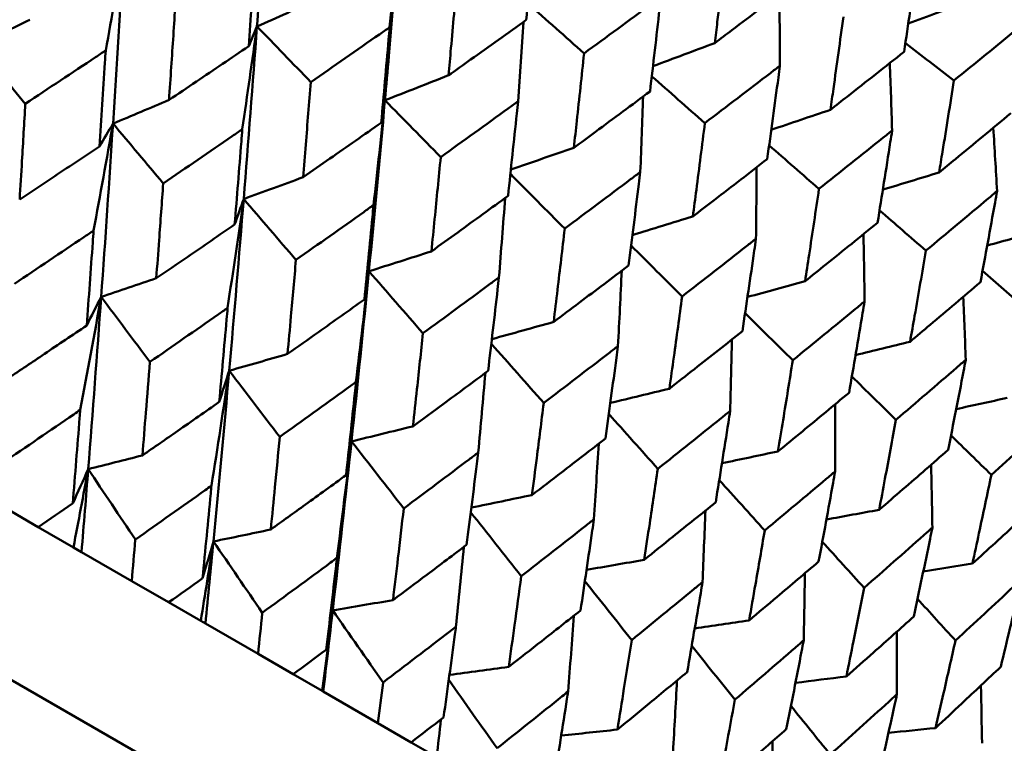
# Model space of a CAD drawing. Header units: millimetres. Extents: x 626 to 2725, y 57 to 2097.
# Tile 121 of 133: x 981.09 to 987.84, y 258.69 to 263.65. Entities that reach past the tile are written whole.
import ezdxf

# ---------------------------------------------------------------- set-up
doc = ezdxf.new("R2010")
doc.units = ezdxf.units.MM
doc.header["$LTSCALE"] = 10
doc.layers.add('Widoczne (ISO)', color=7, linetype='Continuous', lineweight=50)

msp = doc.modelspace()

# ---------------------------------------------------------------- linework, layer by layer
at = {"layer": 'Widoczne (ISO)'}
for p, q in [((986.8942, 255.7383), (955.7173, 273.7383)), ((980.9543, 260.3224), (981.218, 260.1702)), ((981.4602, 260.0303), (981.218, 260.1702)), ((981.5156, 259.9983), (981.4602, 260.0303)), ((981.8597, 259.7997), (981.5156, 259.9983)), ((981.8597, 259.7997), (982.1124, 259.6538)), ((982.3332, 259.5263), (982.1124, 259.6538)), ((982.3649, 259.508), (982.3332, 259.5263)), ((982.7255, 259.2998), (982.3649, 259.508)), ((982.7255, 259.2998), (982.9661, 259.1609)), ((983.1646, 259.0463), (982.9661, 259.1609)), ((983.1726, 259.0417), (983.1646, 259.0463)), ((983.5481, 258.8249), (983.1726, 259.0417)), ((983.5481, 258.8249), (983.7758, 258.6934)), ((983.9512, 258.5922), (983.7758, 258.6934))]:
    msp.add_line(p, q, dxfattribs=at)
msp.add_circle((990.3219, 297.6753), 50, dxfattribs=at)
for points, knots in [([(982.8006, 264.7932), (982.7813, 264.4983), (982.7612, 264.2039), (982.7331, 263.808), (982.7258, 263.7061), (982.7184, 263.6041)], [0.3692784, 0.3692784, 0.3692784, 0.3692784, 0.4608442, 0.4608442, 0.492629, 0.492629, 0.492629, 0.492629]), ([(983.6965, 264.276), (983.6728, 263.9836), (983.6482, 263.6918), (983.6139, 263.2995), (983.605, 263.1984), (983.596, 263.0975)], [0.3692784, 0.3692784, 0.3692784, 0.3692784, 0.4608442, 0.4608442, 0.492629, 0.492629, 0.492629, 0.492629]), ([(984.565, 263.648), (984.5839, 263.8381), (984.6023, 264.0284), (984.623, 264.2466), (984.6256, 264.2743), (984.6282, 264.3021)], [0.01556037, 0.01556037, 0.01556037, 0.01556037, 0.07555527, 0.07555527, 0.08428623, 0.08428623, 0.08428623, 0.08428623]), ([(982.6615, 263.4681), (982.6758, 263.6597), (982.6898, 263.8514), (982.7055, 264.0717), (982.7075, 264.1001), (982.7095, 264.1285)], [0.02053386, 0.02053386, 0.02053386, 0.02053386, 0.08016461, 0.08016461, 0.08898694, 0.08898694, 0.08898694, 0.08898694]), ([(985.9337, 264.1359), (985.9144, 263.9691), (985.8949, 263.8025), (985.8691, 263.5874), (985.8632, 263.5386), (985.8574, 263.4899)], [0.00838421, 0.00838421, 0.00838421, 0.00838421, 0.06155515, 0.06155515, 0.07712864, 0.07712864, 0.07712864, 0.07712864]), ([(987.1557, 263.4303), (987.1835, 263.6165), (987.2108, 263.803), (987.2413, 264.0159), (987.245, 264.042), (987.2488, 264.0681)], [0.01044349, 0.01044349, 0.01044349, 0.01044349, 0.07085106, 0.07085106, 0.07930241, 0.07930241, 0.07930241, 0.07930241]), ([(984.0905, 263.922), (984.0767, 263.766), (984.0628, 263.6101), (984.0429, 263.3924), (984.0372, 263.3304), (984.0315, 263.2685)], [0.01259731, 0.01259731, 0.01259731, 0.01259731, 0.06159863, 0.06159863, 0.08110666, 0.08110666, 0.08110666, 0.08110666]), ([(985.8574, 263.4899), (985.8966, 263.5194), (985.9358, 263.5488), (986.1087, 263.679), (986.2421, 263.7799), (986.3753, 263.8809)], [0.04598621, 0.04598621, 0.04598621, 0.04598621, 0.06155279, 0.06155279, 0.11473062, 0.11473062, 0.11473062, 0.11473062]), ([(985.488, 263.8057), (985.4658, 263.7893), (985.4436, 263.773), (985.2684, 263.6439), (985.1151, 263.5315), (984.9614, 263.4192)], [0.06686277, 0.06686277, 0.06686277, 0.06686277, 0.07557848, 0.07557848, 0.13558897, 0.13558897, 0.13558897, 0.13558897]), ([(985.4134, 263.1582), (985.4356, 263.3464), (985.4574, 263.5347), (985.4818, 263.7508), (985.4849, 263.7782), (985.488, 263.8057)], [0.01556037, 0.01556037, 0.01556037, 0.01556037, 0.07555527, 0.07555527, 0.08428623, 0.08428623, 0.08428623, 0.08428623]), ([(982.1591, 263.7582), (982.1498, 263.6138), (982.1403, 263.4695), (982.1257, 263.2501), (982.1206, 263.1748), (982.1155, 263.0996)], [0.01681985, 0.01681985, 0.01681985, 0.01681985, 0.06159108, 0.06159108, 0.08495433, 0.08495433, 0.08495433, 0.08495433]), ([(984.0315, 263.2685), (984.0822, 263.3044), (984.133, 263.3403), (984.311, 263.4667), (984.4382, 263.5573), (984.565, 263.648)], [0.04208868, 0.04208868, 0.04208868, 0.04208868, 0.06158988, 0.06158988, 0.11059803, 0.11059803, 0.11059803, 0.11059803]), ([(986.7394, 263.6707), (986.717, 263.5057), (986.6942, 263.341), (986.6642, 263.1283), (986.6574, 263.0801), (986.6505, 263.032)], [0.00838421, 0.00838421, 0.00838421, 0.00838421, 0.06155515, 0.06155515, 0.07712864, 0.07712864, 0.07712864, 0.07712864]), ([(987.9936, 263.6381), (987.9734, 263.6215), (987.9532, 263.6049), (987.7884, 263.4696), (987.6432, 263.3511), (987.4977, 263.2329)], [0.06241522, 0.06241522, 0.06241522, 0.06241522, 0.0708546, 0.0708546, 0.13127416, 0.13127416, 0.13127416, 0.13127416]), ([(983.6282, 263.598), (983.6051, 263.5819), (983.5819, 263.5658), (983.402, 263.4403), (983.2449, 263.3312), (983.0875, 263.2222)], [0.07138254, 0.07138254, 0.07138254, 0.07138254, 0.08018544, 0.08018544, 0.13983561, 0.13983561, 0.13983561, 0.13983561]), ([(983.5703, 262.9435), (983.5875, 263.1333), (983.6044, 263.3234), (983.6233, 263.5417), (983.6258, 263.5699), (983.6282, 263.598)], [0.02053386, 0.02053386, 0.02053386, 0.02053386, 0.08016461, 0.08016461, 0.08898694, 0.08898694, 0.08898694, 0.08898694]), ([(981.6813, 263.4392), (981.658, 263.4236), (981.6346, 263.4081), (981.4511, 263.2861), (981.2906, 263.1798), (981.1299, 263.0736)], [0.07597559, 0.07597559, 0.07597559, 0.07597559, 0.08464777, 0.08464777, 0.14401425, 0.14401425, 0.14401425, 0.14401425]), ([(981.6381, 262.7802), (981.651, 262.9716), (981.6636, 263.1632), (981.6778, 263.383), (981.6796, 263.4111), (981.6813, 263.4392)], [0.02530969, 0.02530969, 0.02530969, 0.02530969, 0.08465152, 0.08465152, 0.09334823, 0.09334823, 0.09334823, 0.09334823]), ([(982.1155, 263.0996), (982.178, 263.1417), (982.2405, 263.1837), (982.4227, 263.3065), (982.5422, 263.3872), (982.6615, 263.4681)], [0.03825175, 0.03825175, 0.03825175, 0.03825175, 0.06160817, 0.06160817, 0.10638617, 0.10638617, 0.10638617, 0.10638617]), ([(984.9614, 263.4192), (984.945, 263.2647), (984.9284, 263.1103), (984.9048, 262.8948), (984.898, 262.8334), (984.8912, 262.7721)], [0.01259731, 0.01259731, 0.01259731, 0.01259731, 0.06159863, 0.06159863, 0.08110666, 0.08110666, 0.08110666, 0.08110666]), ([(986.6505, 263.032), (986.6888, 263.062), (986.727, 263.092), (986.8957, 263.2246), (987.0259, 263.3274), (987.1557, 263.4303)], [0.04598621, 0.04598621, 0.04598621, 0.04598621, 0.06155279, 0.06155279, 0.11473062, 0.11473062, 0.11473062, 0.11473062]), ([(986.3042, 263.3345), (986.2825, 263.3178), (986.2608, 263.3011), (986.0897, 263.1698), (985.9399, 263.0553), (985.7897, 262.941)], [0.06686277, 0.06686277, 0.06686277, 0.06686277, 0.07557848, 0.07557848, 0.13558897, 0.13558897, 0.13558897, 0.13558897]), ([(986.2173, 262.6941), (986.2431, 262.8802), (986.2685, 263.0665), (986.297, 263.2802), (986.3006, 263.3073), (986.3042, 263.3345)], [0.01556037, 0.01556037, 0.01556037, 0.01556037, 0.07555527, 0.07555527, 0.08428623, 0.08428623, 0.08428623, 0.08428623]), ([(987.4977, 263.2329), (987.4718, 263.07), (987.4455, 262.9072), (987.4111, 262.6971), (987.4033, 262.6495), (987.3954, 262.602)], [0.00838421, 0.00838421, 0.00838421, 0.00838421, 0.06155515, 0.06155515, 0.07712864, 0.07712864, 0.07712864, 0.07712864]), ([(983.0875, 263.2222), (983.0761, 263.079), (983.0645, 262.9359), (983.0466, 262.7183), (983.0404, 262.6438), (983.0342, 262.5692)], [0.01681985, 0.01681985, 0.01681985, 0.01681985, 0.06159108, 0.06159108, 0.08495433, 0.08495433, 0.08495433, 0.08495433]), ([(984.8912, 262.7721), (984.9409, 262.8086), (984.9906, 262.8452), (985.1649, 262.9738), (985.2893, 263.0659), (985.4134, 263.1582)], [0.04208868, 0.04208868, 0.04208868, 0.04208868, 0.06158988, 0.06158988, 0.11059803, 0.11059803, 0.11059803, 0.11059803]), ([(981.1299, 263.0736), (981.1224, 262.9424), (981.1148, 262.8113), (981.102, 262.5927), (981.0967, 262.5051), (981.0915, 262.4175)], [0.02104899, 0.02104899, 0.02104899, 0.02104899, 0.0615671, 0.0615671, 0.08866561, 0.08866561, 0.08866561, 0.08866561]), ([(984.5085, 263.0898), (984.4858, 263.0734), (984.4632, 263.057), (984.2868, 262.9295), (984.1328, 262.8185), (983.9784, 262.7078)], [0.07138254, 0.07138254, 0.07138254, 0.07138254, 0.08018544, 0.08018544, 0.13983561, 0.13983561, 0.13983561, 0.13983561]), ([(984.4397, 262.4415), (984.4601, 262.6295), (984.4801, 262.8177), (984.5027, 263.034), (984.5056, 263.0619), (984.5085, 263.0898)], [0.02053386, 0.02053386, 0.02053386, 0.02053386, 0.08016461, 0.08016461, 0.08898694, 0.08898694, 0.08898694, 0.08898694]), ([(987.3954, 262.602), (987.4326, 262.6325), (987.4699, 262.6631), (987.6341, 262.7983), (987.7607, 262.9031), (987.887, 263.0081)], [0.04598621, 0.04598621, 0.04598621, 0.04598621, 0.06155279, 0.06155279, 0.11473062, 0.11473062, 0.11473062, 0.11473062]), ([(982.6179, 262.8985), (982.5949, 262.8827), (982.5719, 262.8669), (982.3915, 262.7431), (982.2337, 262.6353), (982.0756, 262.5276)], [0.07597559, 0.07597559, 0.07597559, 0.07597559, 0.08464777, 0.08464777, 0.14401425, 0.14401425, 0.14401425, 0.14401425]), ([(982.5653, 262.2449), (982.581, 262.4347), (982.5963, 262.6247), (982.6135, 262.8427), (982.6157, 262.8706), (982.6179, 262.8985)], [0.02530969, 0.02530969, 0.02530969, 0.02530969, 0.08465152, 0.08465152, 0.09334823, 0.09334823, 0.09334823, 0.09334823]), ([(983.0342, 262.5692), (983.0956, 262.6119), (983.157, 262.6546), (983.3358, 262.7792), (983.4532, 262.8613), (983.5703, 262.9435)], [0.03825175, 0.03825175, 0.03825175, 0.03825175, 0.06160817, 0.06160817, 0.10638617, 0.10638617, 0.10638617, 0.10638617]), ([(985.7897, 262.941), (985.7705, 262.7881), (985.751, 262.6355), (985.7233, 262.4222), (985.7154, 262.3615), (985.7074, 262.3008)], [0.01259731, 0.01259731, 0.01259731, 0.01259731, 0.06159863, 0.06159863, 0.08110666, 0.08110666, 0.08110666, 0.08110666]), ([(987.0736, 262.8902), (987.0525, 262.8733), (987.0313, 262.8563), (986.8646, 262.7224), (986.7185, 262.6057), (986.572, 262.4893)], [0.06686277, 0.06686277, 0.06686277, 0.06686277, 0.07557848, 0.07557848, 0.13558897, 0.13558897, 0.13558897, 0.13558897]), ([(986.9736, 262.2575), (987.0032, 262.4413), (987.0324, 262.6254), (987.0653, 262.8366), (987.0694, 262.8634), (987.0736, 262.8902)], [0.01556037, 0.01556037, 0.01556037, 0.01556037, 0.07555527, 0.07555527, 0.08428623, 0.08428623, 0.08428623, 0.08428623]), ([(981.0915, 262.4175), (981.1646, 262.4658), (981.2378, 262.5142), (981.4201, 262.6351), (981.5292, 262.7076), (981.6381, 262.7802)], [0.03448054, 0.03448054, 0.03448054, 0.03448054, 0.06157222, 0.06157222, 0.10209717, 0.10209717, 0.10209717, 0.10209717]), ([(983.9784, 262.7078), (983.9647, 262.566), (983.9508, 262.4242), (983.9294, 262.2087), (983.922, 262.1348), (983.9145, 262.061)], [0.01681985, 0.01681985, 0.01681985, 0.01681985, 0.06159108, 0.06159108, 0.08495433, 0.08495433, 0.08495433, 0.08495433]), ([(985.7074, 262.3008), (985.756, 262.3381), (985.8045, 262.3753), (985.9747, 262.5062), (986.0961, 262.6001), (986.2173, 262.6941)], [0.04208868, 0.04208868, 0.04208868, 0.04208868, 0.06158988, 0.06158988, 0.11059803, 0.11059803, 0.11059803, 0.11059803]), ([(985.3469, 262.6058), (985.3247, 262.5891), (985.3026, 262.5724), (985.1301, 262.4426), (984.9795, 262.3297), (984.8284, 262.2171)], [0.07138254, 0.07138254, 0.07138254, 0.07138254, 0.08018544, 0.08018544, 0.13983561, 0.13983561, 0.13983561, 0.13983561]), ([(985.2663, 261.9643), (985.2902, 262.1503), (985.3136, 262.3365), (985.3401, 262.5506), (985.3435, 262.5782), (985.3469, 262.6058)], [0.02053386, 0.02053386, 0.02053386, 0.02053386, 0.08016461, 0.08016461, 0.08898694, 0.08898694, 0.08898694, 0.08898694]), ([(982.0756, 262.5276), (982.0664, 262.3975), (982.0569, 262.2674), (982.041, 262.0505), (982.0346, 261.9636), (982.028, 261.8768)], [0.02104899, 0.02104899, 0.02104899, 0.02104899, 0.0615671, 0.0615671, 0.08866561, 0.08866561, 0.08866561, 0.08866561]), ([(986.572, 262.4893), (986.5497, 262.3382), (986.5272, 262.1873), (986.4952, 261.9766), (986.486, 261.9166), (986.4768, 261.8566)], [0.01259731, 0.01259731, 0.01259731, 0.01259731, 0.06159863, 0.06159863, 0.08110666, 0.08110666, 0.08110666, 0.08110666]), ([(983.9145, 262.061), (983.9747, 262.1044), (984.0348, 262.1478), (984.21, 262.2745), (984.325, 262.358), (984.4397, 262.4415)], [0.03825175, 0.03825175, 0.03825175, 0.03825175, 0.06160817, 0.06160817, 0.10638617, 0.10638617, 0.10638617, 0.10638617]), ([(987.7932, 262.4748), (987.7726, 262.4575), (987.7521, 262.4402), (987.5899, 262.3036), (987.4478, 262.1847), (987.3053, 262.066)], [0.06686277, 0.06686277, 0.06686277, 0.06686277, 0.07557848, 0.07557848, 0.13558897, 0.13558897, 0.13558897, 0.13558897]), ([(987.6792, 261.8501), (987.713, 262.0315), (987.7462, 262.2133), (987.7837, 262.4218), (987.7884, 262.4483), (987.7932, 262.4748)], [0.01556037, 0.01556037, 0.01556037, 0.01556037, 0.07555527, 0.07555527, 0.08428623, 0.08428623, 0.08428623, 0.08428623]), ([(983.5179, 262.3789), (983.4953, 262.3628), (983.4728, 262.3468), (983.2957, 262.2211), (983.1409, 262.1115), (982.9857, 262.0022)], [0.07597559, 0.07597559, 0.07597559, 0.07597559, 0.08464777, 0.08464777, 0.14401425, 0.14401425, 0.14401425, 0.14401425]), ([(983.4549, 261.7313), (983.4736, 261.9193), (983.492, 262.1076), (983.5126, 262.3236), (983.5152, 262.3513), (983.5179, 262.3789)], [0.02530969, 0.02530969, 0.02530969, 0.02530969, 0.08465152, 0.08465152, 0.09334823, 0.09334823, 0.09334823, 0.09334823]), ([(982.028, 261.8768), (982.1, 261.9258), (982.1718, 261.9749), (982.351, 262.0976), (982.4582, 262.1712), (982.5653, 262.2449)], [0.03448054, 0.03448054, 0.03448054, 0.03448054, 0.06157222, 0.06157222, 0.10209717, 0.10209717, 0.10209717, 0.10209717]), ([(986.4768, 261.8566), (986.5241, 261.8946), (986.5714, 261.9325), (986.7372, 262.066), (986.8556, 262.1616), (986.9736, 262.2575)], [0.04208868, 0.04208868, 0.04208868, 0.04208868, 0.06158988, 0.06158988, 0.11059803, 0.11059803, 0.11059803, 0.11059803]), ([(981.5983, 262.2038), (981.576, 262.1888), (981.5537, 262.1737), (981.3732, 262.0518), (981.2146, 261.9452), (981.0558, 261.8387)], [0.0806421, 0.0806421, 0.0806421, 0.0806421, 0.08897282, 0.08897282, 0.14811965, 0.14811965, 0.14811965, 0.14811965]), ([(981.5509, 261.5529), (981.5651, 261.7428), (981.579, 261.9328), (981.5945, 262.15), (981.5964, 262.1769), (981.5983, 262.2038)], [0.02983351, 0.02983351, 0.02983351, 0.02983351, 0.0889495, 0.0889495, 0.09731113, 0.09731113, 0.09731113, 0.09731113]), ([(984.8284, 262.2171), (984.8122, 262.0767), (984.7958, 261.9364), (984.7704, 261.7231), (984.7617, 261.65), (984.7529, 261.5769)], [0.01681985, 0.01681985, 0.01681985, 0.01681985, 0.06159108, 0.06159108, 0.08495433, 0.08495433, 0.08495433, 0.08495433]), ([(986.1401, 262.1478), (986.1184, 262.1308), (986.0968, 262.1138), (985.9286, 261.9816), (985.7815, 261.8667), (985.634, 261.752)], [0.07138254, 0.07138254, 0.07138254, 0.07138254, 0.08018544, 0.08018544, 0.13983561, 0.13983561, 0.13983561, 0.13983561]), ([(986.0468, 261.5137), (986.0744, 261.6975), (986.1016, 261.8816), (986.1322, 262.0932), (986.1361, 262.1205), (986.1401, 262.1478)], [0.02053386, 0.02053386, 0.02053386, 0.02053386, 0.08016461, 0.08016461, 0.08898694, 0.08898694, 0.08898694, 0.08898694]), ([(987.3053, 262.066), (987.2798, 261.9167), (987.2539, 261.7677), (987.2174, 261.5596), (987.2069, 261.5004), (987.1964, 261.4412)], [0.01259731, 0.01259731, 0.01259731, 0.01259731, 0.06159863, 0.06159863, 0.08110666, 0.08110666, 0.08110666, 0.08110666]), ([(982.9857, 262.0022), (982.9744, 261.8732), (982.963, 261.7443), (982.9437, 261.5294), (982.9359, 261.4433), (982.928, 261.3572)], [0.02104899, 0.02104899, 0.02104899, 0.02104899, 0.0615671, 0.0615671, 0.08866561, 0.08866561, 0.08866561, 0.08866561]), ([(984.7529, 261.5769), (984.8117, 261.6211), (984.8705, 261.6653), (985.0418, 261.7943), (985.1542, 261.8792), (985.2663, 261.9643)], [0.03825175, 0.03825175, 0.03825175, 0.03825175, 0.06160817, 0.06160817, 0.10638617, 0.10638617, 0.10638617, 0.10638617]), ([(984.3776, 261.8825), (984.3556, 261.8662), (984.3335, 261.8499), (984.1601, 261.722), (984.0085, 261.6106), (983.8565, 261.4994)], [0.07597559, 0.07597559, 0.07597559, 0.07597559, 0.08464777, 0.08464777, 0.14401425, 0.14401425, 0.14401425, 0.14401425]), ([(984.3034, 261.2415), (984.3254, 261.4276), (984.3471, 261.6139), (984.3714, 261.8278), (984.3745, 261.8551), (984.3776, 261.8825)], [0.02530969, 0.02530969, 0.02530969, 0.02530969, 0.08465152, 0.08465152, 0.09334823, 0.09334823, 0.09334823, 0.09334823]), ([(987.1964, 261.4412), (987.2424, 261.4799), (987.2883, 261.5186), (987.4495, 261.6547), (987.5645, 261.7523), (987.6792, 261.8501)], [0.04208868, 0.04208868, 0.04208868, 0.04208868, 0.06158988, 0.06158988, 0.11059803, 0.11059803, 0.11059803, 0.11059803]), ([(985.634, 261.752), (985.6151, 261.6131), (985.596, 261.4744), (985.5665, 261.2635), (985.5563, 261.1912), (985.5461, 261.119)], [0.01681985, 0.01681985, 0.01681985, 0.01681985, 0.06159108, 0.06159108, 0.08495433, 0.08495433, 0.08495433, 0.08495433]), ([(982.928, 261.3572), (982.9986, 261.407), (983.069, 261.4569), (983.2448, 261.5816), (983.3499, 261.6564), (983.4549, 261.7313)], [0.03448054, 0.03448054, 0.03448054, 0.03448054, 0.06157222, 0.06157222, 0.10209717, 0.10209717, 0.10209717, 0.10209717]), ([(986.8849, 261.7178), (986.8639, 261.7004), (986.8428, 261.6831), (986.679, 261.5483), (986.5358, 261.4312), (986.3922, 261.3143)], [0.07138254, 0.07138254, 0.07138254, 0.07138254, 0.08018544, 0.08018544, 0.13983561, 0.13983561, 0.13983561, 0.13983561]), ([(986.7782, 261.0914), (986.8097, 261.273), (986.8408, 261.4548), (986.8759, 261.6639), (986.8804, 261.6908), (986.8849, 261.7178)], [0.02053386, 0.02053386, 0.02053386, 0.02053386, 0.08016461, 0.08016461, 0.08898694, 0.08898694, 0.08898694, 0.08898694]), ([(982.517, 261.6734), (982.4951, 261.6581), (982.4732, 261.6428), (982.2959, 261.5191), (982.1402, 261.4109), (981.9841, 261.3028)], [0.0806421, 0.0806421, 0.0806421, 0.0806421, 0.08897282, 0.08897282, 0.14811965, 0.14811965, 0.14811965, 0.14811965]), ([(982.4598, 261.0281), (982.4769, 261.2163), (982.4936, 261.4047), (982.5124, 261.62), (982.5147, 261.6467), (982.517, 261.6734)], [0.02983351, 0.02983351, 0.02983351, 0.02983351, 0.0889495, 0.0889495, 0.09731113, 0.09731113, 0.09731113, 0.09731113]), ([(981.0139, 261.1917), (981.0963, 261.2468), (981.1785, 261.302), (981.3575, 261.4223), (981.4543, 261.4876), (981.5509, 261.5529)], [0.03078053, 0.03078053, 0.03078053, 0.03078053, 0.06149921, 0.06149921, 0.09773041, 0.09773041, 0.09773041, 0.09773041]), ([(983.8565, 261.4994), (983.8431, 261.3717), (983.8294, 261.2441), (983.8064, 261.0312), (983.7971, 260.946), (983.7878, 260.8608)], [0.02104899, 0.02104899, 0.02104899, 0.02104899, 0.0615671, 0.0615671, 0.08866561, 0.08866561, 0.08866561, 0.08866561]), ([(985.5461, 261.119), (985.6035, 261.164), (985.6608, 261.209), (985.8279, 261.3404), (985.9375, 261.427), (986.0468, 261.5137)], [0.03825175, 0.03825175, 0.03825175, 0.03825175, 0.06160817, 0.06160817, 0.10638617, 0.10638617, 0.10638617, 0.10638617]), ([(985.1938, 261.4113), (985.1723, 261.3947), (985.1507, 261.3781), (984.9814, 261.2478), (984.8332, 261.1345), (984.6846, 261.0213)], [0.07597559, 0.07597559, 0.07597559, 0.07597559, 0.08464777, 0.08464777, 0.14401425, 0.14401425, 0.14401425, 0.14401425]), ([(985.1074, 260.7772), (985.133, 260.9613), (985.1582, 261.1456), (985.1866, 261.3572), (985.1902, 261.3842), (985.1938, 261.4113)], [0.02530969, 0.02530969, 0.02530969, 0.02530969, 0.08465152, 0.08465152, 0.09334823, 0.09334823, 0.09334823, 0.09334823]), ([(981.9841, 261.3028), (981.975, 261.187), (981.9658, 261.0712), (981.9486, 260.8574), (981.9407, 260.7593), (981.9326, 260.6613)], [0.02528165, 0.02528165, 0.02528165, 0.02528165, 0.06150593, 0.06150593, 0.09223152, 0.09223152, 0.09223152, 0.09223152]), ([(986.3922, 261.3143), (986.3704, 261.1771), (986.3483, 261.04), (986.3144, 260.8317), (986.3027, 260.7603), (986.2909, 260.6889)], [0.01681985, 0.01681985, 0.01681985, 0.01681985, 0.06159108, 0.06159108, 0.08495433, 0.08495433, 0.08495433, 0.08495433]), ([(987.5785, 261.3173), (987.5581, 261.2996), (987.5376, 261.282), (987.3785, 261.1445), (987.2394, 261.025), (987.0998, 260.9057)], [0.07138254, 0.07138254, 0.07138254, 0.07138254, 0.08018544, 0.08018544, 0.13983561, 0.13983561, 0.13983561, 0.13983561]), ([(987.4575, 260.6992), (987.4932, 260.8783), (987.5284, 261.0578), (987.5683, 261.2641), (987.5734, 261.2907), (987.5785, 261.3173)], [0.02053386, 0.02053386, 0.02053386, 0.02053386, 0.08016461, 0.08016461, 0.08898694, 0.08898694, 0.08898694, 0.08898694]), ([(983.7878, 260.8608), (983.8568, 260.9115), (983.9258, 260.9623), (984.0978, 261.0891), (984.2007, 261.1652), (984.3034, 261.2415)], [0.03448054, 0.03448054, 0.03448054, 0.03448054, 0.06157222, 0.06157222, 0.10209717, 0.10209717, 0.10209717, 0.10209717]), ([(983.3973, 261.1651), (983.3758, 261.1496), (983.3544, 261.1341), (983.1806, 261.0083), (983.0279, 260.8983), (982.8749, 260.7885)], [0.0806421, 0.0806421, 0.0806421, 0.0806421, 0.08897282, 0.08897282, 0.14811965, 0.14811965, 0.14811965, 0.14811965]), ([(983.3294, 260.5261), (983.3496, 260.7125), (983.3695, 260.8991), (983.3918, 261.1123), (983.3945, 261.1387), (983.3973, 261.1651)], [0.02983351, 0.02983351, 0.02983351, 0.02983351, 0.0889495, 0.0889495, 0.09731113, 0.09731113, 0.09731113, 0.09731113]), ([(986.2909, 260.6889), (986.3468, 260.7348), (986.4026, 260.7807), (986.5652, 260.9147), (986.6718, 261.003), (986.7782, 261.0914)], [0.03825175, 0.03825175, 0.03825175, 0.03825175, 0.06160817, 0.06160817, 0.10638617, 0.10638617, 0.10638617, 0.10638617]), ([(981.9326, 260.6613), (982.0135, 260.7172), (982.0942, 260.7733), (982.27, 260.8955), (982.365, 260.9618), (982.4598, 261.0281)], [0.03078053, 0.03078053, 0.03078053, 0.03078053, 0.06149921, 0.06149921, 0.09773041, 0.09773041, 0.09773041, 0.09773041]), ([(984.6846, 261.0213), (984.6688, 260.8949), (984.6528, 260.7687), (984.6258, 260.5582), (984.6149, 260.4738), (984.604, 260.3896)], [0.02104899, 0.02104899, 0.02104899, 0.02104899, 0.0615671, 0.0615671, 0.08866561, 0.08866561, 0.08866561, 0.08866561]), ([(981.5067, 260.9738), (981.4919, 260.9636), (981.477, 260.9534), (981.3, 260.832), (981.1374, 260.721), (980.9745, 260.6101)], [0.0853813, 0.0853813, 0.0853813, 0.0853813, 0.09097809, 0.09097809, 0.15214536, 0.15214536, 0.15214536, 0.15214536]), ([(981.4554, 260.3325), (981.4714, 260.528), (981.4871, 260.7237), (981.5039, 260.9377), (981.5053, 260.9557), (981.5067, 260.9738)], [0.0297954, 0.0297954, 0.0297954, 0.0297954, 0.09092493, 0.09092493, 0.09655955, 0.09655955, 0.09655955, 0.09655955]), ([(985.9632, 260.9671), (985.9422, 260.9501), (985.9212, 260.9332), (985.7562, 260.8005), (985.6117, 260.685), (985.4668, 260.5697)], [0.07597559, 0.07597559, 0.07597559, 0.07597559, 0.08464777, 0.08464777, 0.14401425, 0.14401425, 0.14401425, 0.14401425]), ([(985.8638, 260.3405), (985.8932, 260.5224), (985.9222, 260.7045), (985.9549, 260.9136), (985.9591, 260.9403), (985.9632, 260.9671)], [0.02530969, 0.02530969, 0.02530969, 0.02530969, 0.08465152, 0.08465152, 0.09334823, 0.09334823, 0.09334823, 0.09334823]), ([(988.2181, 260.9481), (988.1983, 260.93), (988.1785, 260.912), (988.0243, 260.7717), (987.8894, 260.6497), (987.7541, 260.528)], [0.07138254, 0.07138254, 0.07138254, 0.07138254, 0.08018544, 0.08018544, 0.13983561, 0.13983561, 0.13983561, 0.13983561]), ([(987.0998, 260.9057), (987.0749, 260.7703), (987.0498, 260.635), (987.0112, 260.4294), (986.9979, 260.3589), (986.9845, 260.2885)], [0.01681985, 0.01681985, 0.01681985, 0.01681985, 0.06159108, 0.06159108, 0.08495433, 0.08495433, 0.08495433, 0.08495433]), ([(982.8749, 260.7885), (982.8639, 260.6737), (982.8528, 260.5591), (982.8322, 260.3473), (982.8226, 260.2501), (982.8129, 260.153)], [0.02528165, 0.02528165, 0.02528165, 0.02528165, 0.06150593, 0.06150593, 0.09223152, 0.09223152, 0.09223152, 0.09223152]), ([(984.604, 260.3896), (984.6714, 260.4412), (984.7388, 260.4929), (984.9067, 260.622), (985.0072, 260.6996), (985.1074, 260.7772)], [0.03448054, 0.03448054, 0.03448054, 0.03448054, 0.06157222, 0.06157222, 0.10209717, 0.10209717, 0.10209717, 0.10209717]), ([(984.2357, 260.6811), (984.2147, 260.6653), (984.1937, 260.6495), (984.0238, 260.5215), (983.8744, 260.4096), (983.7247, 260.2979)], [0.0806421, 0.0806421, 0.0806421, 0.0806421, 0.08897282, 0.08897282, 0.14811965, 0.14811965, 0.14811965, 0.14811965]), ([(984.1561, 260.0488), (984.1798, 260.2331), (984.2031, 260.4178), (984.2292, 260.6288), (984.2325, 260.6549), (984.2357, 260.6811)], [0.02983351, 0.02983351, 0.02983351, 0.02983351, 0.0889495, 0.0889495, 0.09731113, 0.09731113, 0.09731113, 0.09731113]), ([(986.9845, 260.2885), (987.0388, 260.3353), (987.093, 260.3821), (987.2509, 260.5189), (987.3543, 260.6089), (987.4575, 260.6992)], [0.03825175, 0.03825175, 0.03825175, 0.03825175, 0.06160817, 0.06160817, 0.10638617, 0.10638617, 0.10638617, 0.10638617]), ([(985.4668, 260.5697), (985.4485, 260.4448), (985.4299, 260.32), (985.3987, 260.112), (985.3861, 260.0286), (985.3734, 259.9454)], [0.02104899, 0.02104899, 0.02104899, 0.02104899, 0.0615671, 0.0615671, 0.08866561, 0.08866561, 0.08866561, 0.08866561]), ([(986.6828, 260.5516), (986.6624, 260.5343), (986.6419, 260.5171), (986.4814, 260.3818), (986.3409, 260.264), (986.2, 260.1465)], [0.07597559, 0.07597559, 0.07597559, 0.07597559, 0.08464777, 0.08464777, 0.14401425, 0.14401425, 0.14401425, 0.14401425]), ([(986.5696, 259.933), (986.6031, 260.1125), (986.6361, 260.2923), (986.6733, 260.4988), (986.6781, 260.5252), (986.6828, 260.5516)], [0.02530969, 0.02530969, 0.02530969, 0.02530969, 0.08465152, 0.08465152, 0.09334823, 0.09334823, 0.09334823, 0.09334823]), ([(982.8129, 260.153), (982.8922, 260.2099), (982.9713, 260.2669), (983.1435, 260.3912), (983.2365, 260.4586), (983.3294, 260.5261)], [0.03078053, 0.03078053, 0.03078053, 0.03078053, 0.06149921, 0.06149921, 0.09773041, 0.09773041, 0.09773041, 0.09773041]), ([(987.7541, 260.528), (987.726, 260.3944), (987.6977, 260.261), (987.6542, 260.0582), (987.6392, 259.9887), (987.6241, 259.9193)], [0.01681985, 0.01681985, 0.01681985, 0.01681985, 0.06159108, 0.06159108, 0.08495433, 0.08495433, 0.08495433, 0.08495433]), ([(982.4067, 260.4542), (982.3921, 260.4439), (982.3775, 260.4335), (982.2038, 260.3102), (982.0443, 260.1974), (981.8844, 260.0848)], [0.0853813, 0.0853813, 0.0853813, 0.0853813, 0.09097809, 0.09097809, 0.15214536, 0.15214536, 0.15214536, 0.15214536]), ([(982.3452, 259.8188), (982.3643, 260.0125), (982.3831, 260.2064), (982.4033, 260.4184), (982.405, 260.4363), (982.4067, 260.4542)], [0.0297954, 0.0297954, 0.0297954, 0.0297954, 0.09092493, 0.09092493, 0.09655955, 0.09655955, 0.09655955, 0.09655955]), ([(981.218, 260.1702), (981.2967, 260.2239), (981.3754, 260.2776), (981.4544, 260.3318), (981.4549, 260.3322), (981.4554, 260.3325)], [0, 0, 0, 0, 0.02969567, 0.02969567, 0.02988021, 0.02988021, 0.02988021, 0.02988021]), ([(985.3734, 259.9454), (985.4391, 259.998), (985.5048, 260.0507), (985.6684, 260.1823), (985.7662, 260.2614), (985.8638, 260.3405)], [0.03448054, 0.03448054, 0.03448054, 0.03448054, 0.06157222, 0.06157222, 0.10209717, 0.10209717, 0.10209717, 0.10209717]), ([(987.6241, 259.9193), (987.6767, 259.967), (987.7292, 260.0148), (987.8821, 260.1545), (987.9823, 260.2464), (988.0822, 260.3385)], [0.03825175, 0.03825175, 0.03825175, 0.03825175, 0.06160817, 0.06160817, 0.10638617, 0.10638617, 0.10638617, 0.10638617]), ([(983.7247, 260.2979), (983.7117, 260.1843), (983.6986, 260.0708), (983.6741, 259.8612), (983.6628, 259.765), (983.6513, 259.669)], [0.02528165, 0.02528165, 0.02528165, 0.02528165, 0.06150593, 0.06150593, 0.09223152, 0.09223152, 0.09223152, 0.09223152]), ([(985.0289, 260.2232), (985.0084, 260.207), (984.9879, 260.191), (984.8221, 260.0606), (984.6763, 259.9466), (984.5301, 259.8329)], [0.0806421, 0.0806421, 0.0806421, 0.0806421, 0.08897282, 0.08897282, 0.14811965, 0.14811965, 0.14811965, 0.14811965]), ([(984.9369, 259.598), (984.9642, 259.7803), (984.9911, 259.9628), (985.0214, 260.1714), (985.0251, 260.1973), (985.0289, 260.2232)], [0.02983351, 0.02983351, 0.02983351, 0.02983351, 0.0889495, 0.0889495, 0.09731113, 0.09731113, 0.09731113, 0.09731113]), ([(986.2, 260.1465), (986.1789, 260.0231), (986.1577, 259.8998), (986.1219, 259.6944), (986.1075, 259.6121), (986.0929, 259.5299)], [0.02104899, 0.02104899, 0.02104899, 0.02104899, 0.0615671, 0.0615671, 0.08866561, 0.08866561, 0.08866561, 0.08866561]), ([(987.3497, 260.1666), (987.3299, 260.149), (987.31, 260.1313), (987.1544, 259.9933), (987.018, 259.8731), (986.8812, 259.7532)], [0.07597559, 0.07597559, 0.07597559, 0.07597559, 0.08464777, 0.08464777, 0.14401425, 0.14401425, 0.14401425, 0.14401425]), ([(987.222, 259.5564), (987.2597, 259.7334), (987.2969, 259.9108), (987.339, 260.1145), (987.3444, 260.1405), (987.3497, 260.1666)], [0.02530969, 0.02530969, 0.02530969, 0.02530969, 0.08465152, 0.08465152, 0.09334823, 0.09334823, 0.09334823, 0.09334823]), ([(981.8844, 260.0848), (981.8843, 260.0842), (981.8843, 260.0837), (981.8761, 259.9885), (981.868, 259.8941), (981.8597, 259.7997)], [0.02951568, 0.02951568, 0.02951568, 0.02951568, 0.02969929, 0.02969929, 0.05939589, 0.05939589, 0.05939589, 0.05939589]), ([(983.6513, 259.669), (983.7288, 259.7269), (983.8061, 259.7849), (983.9745, 259.9115), (984.0654, 259.9801), (984.1561, 260.0488)], [0.03078053, 0.03078053, 0.03078053, 0.03078053, 0.06149921, 0.06149921, 0.09773041, 0.09773041, 0.09773041, 0.09773041]), ([(983.2664, 259.9578), (983.2522, 259.9473), (983.2379, 259.9368), (983.0679, 259.8113), (982.9116, 259.6966), (982.755, 259.5822)], [0.0853813, 0.0853813, 0.0853813, 0.0853813, 0.09097809, 0.09097809, 0.15214536, 0.15214536, 0.15214536, 0.15214536]), ([(983.1938, 259.3288), (983.2164, 259.5205), (983.2386, 259.7125), (983.2624, 259.9224), (983.2644, 259.9401), (983.2664, 259.9578)], [0.0297954, 0.0297954, 0.0297954, 0.0297954, 0.09092493, 0.09092493, 0.09655955, 0.09655955, 0.09655955, 0.09655955]), ([(986.0929, 259.5299), (986.1569, 259.5836), (986.2207, 259.6373), (986.3797, 259.7716), (986.4748, 259.8523), (986.5696, 259.933)], [0.03448054, 0.03448054, 0.03448054, 0.03448054, 0.06157222, 0.06157222, 0.10209717, 0.10209717, 0.10209717, 0.10209717]), ([(982.1124, 259.6538), (982.1896, 259.7084), (982.2667, 259.763), (982.3442, 259.8181), (982.3447, 259.8184), (982.3452, 259.8188)], [0, 0, 0, 0, 0.02969567, 0.02969567, 0.02988021, 0.02988021, 0.02988021, 0.02988021]), ([(984.5301, 259.8329), (984.5149, 259.7205), (984.4996, 259.6083), (984.4711, 259.401), (984.4578, 259.306), (984.4445, 259.211)], [0.02528165, 0.02528165, 0.02528165, 0.02528165, 0.06150593, 0.06150593, 0.09223152, 0.09223152, 0.09223152, 0.09223152]), ([(985.7737, 259.7931), (985.7538, 259.7767), (985.7339, 259.7603), (985.5724, 259.6274), (985.4305, 259.5112), (985.288, 259.3953)], [0.0806421, 0.0806421, 0.0806421, 0.0806421, 0.08897282, 0.08897282, 0.14811965, 0.14811965, 0.14811965, 0.14811965]), ([(985.6684, 259.1756), (985.6997, 259.3556), (985.7305, 259.5359), (985.7652, 259.742), (985.7694, 259.7676), (985.7737, 259.7931)], [0.02983351, 0.02983351, 0.02983351, 0.02983351, 0.0889495, 0.0889495, 0.09731113, 0.09731113, 0.09731113, 0.09731113]), ([(987.9613, 259.8135), (987.9421, 259.7955), (987.9229, 259.7775), (987.7722, 259.6365), (987.6403, 259.5138), (987.5077, 259.3914)], [0.07597559, 0.07597559, 0.07597559, 0.07597559, 0.08464777, 0.08464777, 0.14401425, 0.14401425, 0.14401425, 0.14401425]), ([(987.8185, 259.212), (987.8606, 259.3865), (987.9022, 259.5613), (987.9493, 259.7621), (987.9553, 259.7878), (987.9613, 259.8135)], [0.02530969, 0.02530969, 0.02530969, 0.02530969, 0.08465152, 0.08465152, 0.09334823, 0.09334823, 0.09334823, 0.09334823]), ([(986.8812, 259.7532), (986.8573, 259.6314), (986.8332, 259.5098), (986.7926, 259.3072), (986.7763, 259.226), (986.7598, 259.1449)], [0.02104899, 0.02104899, 0.02104899, 0.02104899, 0.0615671, 0.0615671, 0.08866561, 0.08866561, 0.08866561, 0.08866561]), ([(984.4445, 259.211), (984.5201, 259.27), (984.5955, 259.3291), (984.7597, 259.4581), (984.8484, 259.528), (984.9369, 259.598)], [0.03078053, 0.03078053, 0.03078053, 0.03078053, 0.06149921, 0.06149921, 0.09773041, 0.09773041, 0.09773041, 0.09773041]), ([(982.755, 259.5822), (982.7549, 259.5816), (982.7549, 259.581), (982.7451, 259.4868), (982.7353, 259.3933), (982.7255, 259.2998)], [0.02951568, 0.02951568, 0.02951568, 0.02951568, 0.02969929, 0.02969929, 0.05939589, 0.05939589, 0.05939589, 0.05939589]), ([(986.7598, 259.1449), (986.8218, 259.1997), (986.8837, 259.2545), (987.0379, 259.3916), (987.1301, 259.4739), (987.222, 259.5564)], [0.03448054, 0.03448054, 0.03448054, 0.03448054, 0.06157222, 0.06157222, 0.10209717, 0.10209717, 0.10209717, 0.10209717]), ([(984.0826, 259.4866), (984.0687, 259.4759), (984.0548, 259.4652), (983.8887, 259.3374), (983.736, 259.2207), (983.5829, 259.1042)], [0.0853813, 0.0853813, 0.0853813, 0.0853813, 0.09097809, 0.09097809, 0.15214536, 0.15214536, 0.15214536, 0.15214536]), ([(983.9981, 258.8645), (984.0244, 259.054), (984.0502, 259.2439), (984.0779, 259.4515), (984.0803, 259.4691), (984.0826, 259.4866)], [0.0297954, 0.0297954, 0.0297954, 0.0297954, 0.09092493, 0.09092493, 0.09655955, 0.09655955, 0.09655955, 0.09655955]), ([(985.288, 259.3953), (985.2705, 259.2843), (985.2529, 259.1734), (985.2199, 258.9687), (985.2047, 258.8748), (985.1894, 258.781)], [0.02528165, 0.02528165, 0.02528165, 0.02528165, 0.06150593, 0.06150593, 0.09223152, 0.09223152, 0.09223152, 0.09223152]), ([(986.4673, 259.3927), (986.448, 259.3759), (986.4286, 259.3592), (986.2718, 259.2236), (986.1339, 259.1051), (985.9954, 258.9868)], [0.0806421, 0.0806421, 0.0806421, 0.0806421, 0.08897282, 0.08897282, 0.14811965, 0.14811965, 0.14811965, 0.14811965]), ([(986.348, 258.7833), (986.3834, 258.9609), (986.4183, 259.1388), (986.4576, 259.3422), (986.4624, 259.3675), (986.4673, 259.3927)], [0.02983351, 0.02983351, 0.02983351, 0.02983351, 0.0889495, 0.0889495, 0.09731113, 0.09731113, 0.09731113, 0.09731113]), ([(987.5077, 259.3914), (987.4809, 259.2714), (987.4538, 259.1515), (987.4083, 258.9517), (987.3899, 258.8717), (987.3714, 258.7918)], [0.02104899, 0.02104899, 0.02104899, 0.02104899, 0.0615671, 0.0615671, 0.08866561, 0.08866561, 0.08866561, 0.08866561]), ([(982.9661, 259.1609), (983.0417, 259.2164), (983.1171, 259.2721), (983.1929, 259.3281), (983.1934, 259.3285), (983.1938, 259.3288)], [0, 0, 0, 0, 0.02969567, 0.02969567, 0.02988021, 0.02988021, 0.02988021, 0.02988021]), ([(987.3714, 258.7918), (987.4314, 258.8477), (987.4913, 258.9037), (987.6404, 259.0437), (987.7296, 259.1278), (987.8185, 259.212)], [0.03448054, 0.03448054, 0.03448054, 0.03448054, 0.06157222, 0.06157222, 0.10209717, 0.10209717, 0.10209717, 0.10209717]), ([(985.1894, 258.781), (985.2629, 258.8412), (985.3363, 258.9014), (985.4961, 259.0329), (985.5824, 259.1042), (985.6684, 259.1756)], [0.03078053, 0.03078053, 0.03078053, 0.03078053, 0.06149921, 0.06149921, 0.09773041, 0.09773041, 0.09773041, 0.09773041]), ([(983.5829, 259.1042), (983.5828, 259.1036), (983.5828, 259.103), (983.5713, 259.0099), (983.5597, 258.9173), (983.5481, 258.8249)], [0.02951568, 0.02951568, 0.02951568, 0.02951568, 0.02969929, 0.02969929, 0.05939589, 0.05939589, 0.05939589, 0.05939589]), ([(984.852, 259.0424), (984.8385, 259.0315), (984.8249, 259.0205), (984.663, 258.8904), (984.5141, 258.7714), (984.3648, 258.6527)], [0.0853813, 0.0853813, 0.0853813, 0.0853813, 0.09097809, 0.09097809, 0.15214536, 0.15214536, 0.15214536, 0.15214536]), ([(984.7547, 258.4276), (984.7849, 258.6149), (984.8147, 258.8025), (984.8466, 259.0077), (984.8493, 259.0251), (984.852, 259.0424)], [0.0297954, 0.0297954, 0.0297954, 0.0297954, 0.09092493, 0.09092493, 0.09655955, 0.09655955, 0.09655955, 0.09655955]), ([(985.9954, 258.9868), (985.9755, 258.8773), (985.9553, 258.7679), (985.9178, 258.5658), (985.9004, 258.4731), (985.8829, 258.3805)], [0.02528165, 0.02528165, 0.02528165, 0.02528165, 0.06150593, 0.06150593, 0.09223152, 0.09223152, 0.09223152, 0.09223152]), ([(987.1069, 259.0234), (987.0881, 259.0063), (987.0694, 258.9892), (986.9174, 258.8509), (986.7837, 258.7299), (986.6495, 258.6092)], [0.0806421, 0.0806421, 0.0806421, 0.0806421, 0.08897282, 0.08897282, 0.14811965, 0.14811965, 0.14811965, 0.14811965]), ([(986.9729, 258.4225), (987.0126, 258.5977), (987.0518, 258.7731), (987.096, 258.9737), (987.1014, 258.9985), (987.1069, 259.0234)], [0.02983351, 0.02983351, 0.02983351, 0.02983351, 0.0889495, 0.0889495, 0.09731113, 0.09731113, 0.09731113, 0.09731113]), ([(983.7758, 258.6934), (983.8496, 258.75), (983.9232, 258.8067), (983.9972, 258.8638), (983.9976, 258.8641), (983.9981, 258.8645)], [0, 0, 0, 0, 0.02969567, 0.02969567, 0.02988021, 0.02988021, 0.02988021, 0.02988021]), ([(985.8829, 258.3805), (985.9544, 258.442), (986.0257, 258.5034), (986.1807, 258.6377), (986.2645, 258.7104), (986.348, 258.7833)], [0.03078053, 0.03078053, 0.03078053, 0.03078053, 0.06149921, 0.06149921, 0.09773041, 0.09773041, 0.09773041, 0.09773041])]:
    msp.add_open_spline(points, degree=3, knots=knots, dxfattribs=at)
for points in [[(983.6282, 263.598), (983.6515, 263.8243), (983.6743, 264.0503), (983.6965, 264.276)], [(981.6813, 263.4392), (981.7232, 263.6703), (981.7644, 263.901), (981.805, 264.1315)], [(981.805, 264.1315), (981.7818, 263.7328), (981.7573, 263.3348), (981.7315, 262.9375)], [(983.1315, 263.788), (982.9938, 263.7266), (982.856, 263.6653), (982.7184, 263.6041)], [(986.3042, 263.3345), (986.3034, 263.4979), (986.3023, 263.6613), (986.3009, 263.8245)], [(984.5762, 263.7614), (984.7046, 263.6473), (984.833, 263.5333), (984.9614, 263.4192)], [(987.5814, 263.7699), (987.4491, 263.7214), (987.3168, 263.6731), (987.1845, 263.625)], [(981.162, 263.6502), (981.0418, 263.5914), (980.9216, 263.5328), (980.8015, 263.4744)], [(982.6179, 262.8985), (982.652, 263.134), (982.6855, 263.3692), (982.7184, 263.6041)], [(982.7184, 263.6041), (982.6895, 263.2087), (982.6592, 262.814), (982.6275, 262.4202)], [(982.7184, 263.6041), (982.6994, 263.5588), (982.6805, 263.5135), (982.6615, 263.4681)], [(982.7184, 263.6041), (982.8414, 263.4768), (982.9644, 263.3495), (983.0875, 263.2222)], [(984.5085, 263.0898), (984.5211, 263.2713), (984.5334, 263.4527), (984.5453, 263.6339)], [(980.8015, 263.4744), (980.911, 263.3408), (981.0205, 263.2073), (981.1299, 263.0736)], [(985.8574, 263.4899), (985.7161, 263.4369), (985.5749, 263.384), (985.4337, 263.3313)], [(987.1643, 263.488), (987.2754, 263.403), (987.3865, 263.3179), (987.4977, 263.2329)], [(987.0736, 262.8902), (987.0686, 263.0445), (987.0632, 263.1986), (987.0577, 263.3527)], [(984.0315, 263.2685), (983.8863, 263.2113), (983.7411, 263.1543), (983.596, 263.0975)], [(985.4255, 263.2616), (985.5469, 263.1547), (985.6683, 263.0479), (985.7897, 262.941)], [(982.1155, 263.0996), (981.9875, 263.0454), (981.8595, 262.9914), (981.7315, 262.9375)], [(983.596, 263.0975), (983.5609, 262.7056), (983.5243, 262.3146), (983.4861, 261.9245)], [(983.5179, 262.3789), (983.5446, 262.6187), (983.5706, 262.8582), (983.596, 263.0975)], [(983.596, 263.0975), (983.5874, 263.0461), (983.5789, 262.9948), (983.5703, 262.9435)], [(983.596, 263.0975), (983.7235, 262.9676), (983.851, 262.8377), (983.9784, 262.7078)], [(985.3469, 262.6058), (985.3536, 262.7783), (985.36, 262.9507), (985.366, 263.123)], [(986.6505, 263.032), (986.5154, 262.9862), (986.3802, 262.9406), (986.245, 262.8951)], [(981.5983, 262.2038), (981.6434, 262.4487), (981.6878, 262.6933), (981.7315, 262.9375)], [(981.7315, 262.9375), (981.7004, 262.8851), (981.6693, 262.8326), (981.6381, 262.7802)], [(981.7315, 262.9375), (981.7057, 262.5406), (981.6787, 262.1444), (981.6503, 261.7491)], [(981.7315, 262.9375), (981.8462, 262.8009), (981.9609, 262.6643), (982.0756, 262.5276)], [(987.7932, 262.4748), (987.7848, 262.6195), (987.7762, 262.7642), (987.7673, 262.9088)], [(984.8912, 262.7721), (984.7472, 262.7219), (984.6032, 262.6718), (984.4592, 262.6219)], [(986.2303, 262.788), (986.3442, 262.6884), (986.4581, 262.5889), (986.572, 262.4893)], [(986.1401, 262.1478), (986.1418, 262.3112), (986.1433, 262.4745), (986.1444, 262.6376)], [(983.0342, 262.5692), (982.8986, 262.5194), (982.763, 262.4697), (982.6275, 262.4202)], [(984.4559, 262.5918), (984.5801, 262.4669), (984.7042, 262.342), (984.8284, 262.2171)], [(987.3954, 262.602), (987.2669, 262.5626), (987.1384, 262.5234), (987.0099, 262.4843)], [(984.3776, 261.8825), (984.3923, 262.0643), (984.4065, 262.246), (984.4204, 262.4275)], [(982.517, 261.6734), (982.5546, 261.9226), (982.5914, 262.1715), (982.6275, 262.4202)], [(982.6275, 262.4202), (982.5958, 262.0267), (982.5627, 261.634), (982.5281, 261.2422)], [(982.6275, 262.4202), (982.6068, 262.3618), (982.5861, 262.3033), (982.5653, 262.2449)], [(982.6275, 262.4202), (982.7469, 262.2809), (982.8663, 262.1416), (982.9857, 262.0022)], [(985.7074, 262.3008), (985.5692, 262.2581), (985.4311, 262.2155), (985.2929, 262.173)], [(986.9872, 262.3424), (987.0932, 262.2503), (987.1993, 262.1581), (987.3053, 262.066)], [(986.8849, 261.7178), (986.8826, 261.8717), (986.8801, 262.0256), (986.8773, 262.1794)], [(988.089, 262.2015), (987.9678, 262.1678), (987.8467, 262.1343), (987.7255, 262.1008)], [(985.2837, 262.1007), (985.4005, 261.9845), (985.5173, 261.8682), (985.634, 261.752)], [(983.9145, 262.061), (983.7717, 262.0153), (983.6288, 261.9698), (983.4861, 261.9245)], [(983.4861, 261.9245), (983.4479, 261.5347), (983.4081, 261.1459), (983.3668, 260.758)], [(983.3973, 261.1651), (983.4276, 261.4185), (983.4572, 261.6717), (983.4861, 261.9245)], [(983.4861, 261.9245), (983.4757, 261.8601), (983.4653, 261.7957), (983.4549, 261.7313)], [(983.4861, 261.9245), (983.6096, 261.7828), (983.733, 261.6411), (983.8565, 261.4994)], [(985.1938, 261.4113), (985.2028, 261.584), (985.2115, 261.7566), (985.2198, 261.929)], [(987.6934, 261.9265), (987.7911, 261.8419), (987.8889, 261.7572), (987.9866, 261.6726)], [(982.028, 261.8768), (981.9021, 261.8341), (981.7762, 261.7915), (981.6503, 261.7491)], [(986.4768, 261.8566), (986.3451, 261.8204), (986.2134, 261.7842), (986.0817, 261.7482)], [(981.5067, 260.9738), (981.5553, 261.2325), (981.6032, 261.4909), (981.6503, 261.7491)], [(981.6503, 261.7491), (981.6172, 261.6837), (981.5841, 261.6183), (981.5509, 261.5529)], [(981.6503, 261.7491), (981.6219, 261.3542), (981.5923, 260.9601), (981.5614, 260.5671)], [(981.6503, 261.7491), (981.7615, 261.6003), (981.8728, 261.4516), (981.9841, 261.3028)], [(987.5785, 261.3173), (987.573, 261.4615), (987.5673, 261.6057), (987.5613, 261.7497)], [(986.0653, 261.6371), (986.1742, 261.5295), (986.2832, 261.4219), (986.3922, 261.3143)], [(984.7529, 261.5769), (984.6116, 261.5376), (984.4703, 261.4984), (984.329, 261.4594)], [(984.3253, 261.428), (984.4451, 261.2925), (984.5649, 261.1569), (984.6846, 261.0213)], [(985.9632, 260.9671), (985.9675, 261.1304), (985.9715, 261.2937), (985.9751, 261.4568)], [(987.1964, 261.4412), (987.0718, 261.4106), (986.9473, 261.3801), (986.8227, 261.3497)], [(982.928, 261.3572), (982.7947, 261.3187), (982.6614, 261.2804), (982.5281, 261.2422)], [(982.4067, 260.4542), (982.448, 260.7171), (982.4885, 260.9798), (982.5281, 261.2422)], [(982.5281, 261.2422), (982.4936, 260.8509), (982.4576, 260.4605), (982.4202, 260.0713)], [(982.5281, 261.2422), (982.5054, 261.1709), (982.4827, 261.0995), (982.4598, 261.0281)], [(982.5281, 261.2422), (982.6437, 261.091), (982.7593, 260.9398), (982.8749, 260.7885)], [(984.2357, 260.6811), (984.2523, 260.8633), (984.2685, 261.0454), (984.2844, 261.2274)], [(986.7974, 261.2026), (986.8982, 261.1036), (986.999, 261.0047), (987.0998, 260.9057)], [(985.5461, 261.119), (985.4111, 261.0862), (985.2761, 261.0536), (985.1411, 261.0211)], [(986.6828, 260.5516), (986.6832, 260.7053), (986.6833, 260.8589), (986.6831, 261.0125)], [(987.8633, 261.0561), (987.7465, 261.0304), (987.6297, 261.0048), (987.5129, 260.9793)], [(985.1308, 260.946), (985.2428, 260.8206), (985.3548, 260.6952), (985.4668, 260.5697)], [(983.7878, 260.8608), (983.6474, 260.8264), (983.5071, 260.7922), (983.3668, 260.758)], [(983.3668, 260.758), (983.3255, 260.3706), (983.2826, 259.9843), (983.2381, 259.599)], [(983.2664, 259.9578), (983.3007, 260.2248), (983.3342, 260.4916), (983.3668, 260.758)], [(983.3668, 260.758), (983.3544, 260.6807), (983.3419, 260.6034), (983.3294, 260.5261)], [(983.3668, 260.758), (983.4861, 260.6047), (983.6054, 260.4513), (983.7247, 260.2979)], [(985.0289, 260.2232), (985.0401, 260.3961), (985.051, 260.569), (985.0615, 260.7417)], [(987.4773, 260.7987), (987.5696, 260.7084), (987.6618, 260.6182), (987.7541, 260.528)], [(986.2909, 260.6889), (986.1629, 260.6618), (986.0348, 260.6348), (985.9067, 260.6079)], [(981.9326, 260.6613), (981.8089, 260.6298), (981.6851, 260.5984), (981.5614, 260.5671)], [(981.5614, 260.5671), (981.5261, 260.4889), (981.4908, 260.4107), (981.4554, 260.3325)], [(981.4602, 260.0303), (981.4943, 260.2094), (981.528, 260.3883), (981.5614, 260.5671)], [(981.5614, 260.5671), (981.5464, 260.3773), (981.5312, 260.1877), (981.5156, 259.9983)], [(981.5614, 260.5671), (981.669, 260.4064), (981.7767, 260.2456), (981.8844, 260.0848)], [(987.3497, 260.1666), (987.347, 260.3102), (987.3441, 260.4538), (987.3409, 260.5974)], [(985.8883, 260.4926), (985.9922, 260.3772), (986.0961, 260.2618), (986.2, 260.1465)], [(984.604, 260.3896), (984.4655, 260.3608), (984.327, 260.3322), (984.1886, 260.3037)], [(984.1845, 260.271), (984.2997, 260.125), (984.4149, 259.9789), (984.5301, 259.8329)], [(985.7737, 259.7931), (985.7804, 259.9565), (985.7868, 260.1198), (985.7929, 260.2831)], [(986.9845, 260.2885), (986.864, 260.2662), (986.7435, 260.244), (986.623, 260.2219)], [(982.8129, 260.153), (982.682, 260.1257), (982.5511, 260.0984), (982.4202, 260.0713)], [(982.3332, 259.5263), (982.3626, 259.7081), (982.3916, 259.8897), (982.4202, 260.0713)], [(982.4202, 260.0713), (982.3953, 259.9871), (982.3703, 259.9029), (982.3452, 259.8188)], [(982.4202, 260.0713), (982.4021, 259.8832), (982.3837, 259.6955), (982.3649, 259.508)], [(982.4202, 260.0713), (982.5318, 259.9083), (982.6434, 259.7452), (982.755, 259.5822)], [(986.5949, 260.0692), (986.6903, 259.9639), (986.7857, 259.8585), (986.8812, 259.7532)], [(984.0826, 259.4866), (984.1013, 259.6693), (984.1195, 259.852), (984.1374, 260.0346)], [(985.3734, 259.9454), (985.2417, 259.9223), (985.11, 259.8993), (984.9783, 259.8764)], [(987.6241, 259.9193), (987.5118, 259.9011), (987.3995, 259.883), (987.2872, 259.865)], [(984.9667, 259.7982), (985.0738, 259.6639), (985.1809, 259.5296), (985.288, 259.3953)], [(986.4673, 259.3927), (986.4703, 259.5461), (986.473, 259.6995), (986.4754, 259.8529)], [(983.6513, 259.669), (983.5136, 259.6455), (983.3758, 259.6222), (983.2381, 259.599)], [(987.2477, 259.6775), (987.3344, 259.5822), (987.4211, 259.4868), (987.5077, 259.3914)], [(983.1646, 259.0463), (983.1895, 259.2306), (983.214, 259.4149), (983.2381, 259.599)], [(983.2381, 259.599), (983.2166, 259.413), (983.1948, 259.2272), (983.1726, 259.0417)], [(983.2381, 259.599), (983.2234, 259.5089), (983.2087, 259.4189), (983.1938, 259.3288)], [(983.2381, 259.599), (983.353, 259.4341), (983.468, 259.2692), (983.5829, 259.1042)], [(984.852, 259.0424), (984.8655, 259.2157), (984.8787, 259.3889), (984.8914, 259.5621)], [(986.0929, 259.5299), (985.9686, 259.5116), (985.8443, 259.4933), (985.72, 259.4751)], [(987.1069, 259.0234), (987.1069, 259.1665), (987.1066, 259.3095), (987.1061, 259.4525)], [(985.6995, 259.3552), (985.7981, 259.2324), (985.8968, 259.1096), (985.9954, 258.9868)], [(984.4445, 259.211), (984.309, 259.1925), (984.1735, 259.1741), (984.0381, 259.1558)], [(984.0335, 259.1218), (984.1439, 258.9655), (984.2544, 258.8091), (984.3648, 258.6527)], [(985.5716, 258.6269), (985.5807, 258.7904), (985.5896, 258.9539), (985.598, 259.1173)], [(986.7598, 259.1449), (986.6435, 259.1305), (986.5272, 259.1162), (986.4109, 259.102)], [(987.6899, 258.6868), (987.6876, 258.819), (987.685, 258.9512), (987.6823, 259.0833)], [(986.3797, 258.9433), (986.4697, 258.8319), (986.5596, 258.7206), (986.6495, 258.6092)], [(983.9512, 258.5922), (983.9607, 258.6782), (983.9702, 258.7641), (983.9795, 258.8501)], [(985.1894, 258.781), (985.0611, 258.7672), (984.9328, 258.7534), (984.8046, 258.7397)], [(987.3714, 258.7918), (987.2638, 258.7807), (987.1561, 258.7697), (987.0484, 258.7587)], [(986.2385, 258.2419), (986.244, 258.3952), (986.2492, 258.5484), (986.2542, 258.7015)]]:
    msp.add_open_spline(points, degree=3, dxfattribs=at)

doc.saveas('drawing.dxf')
